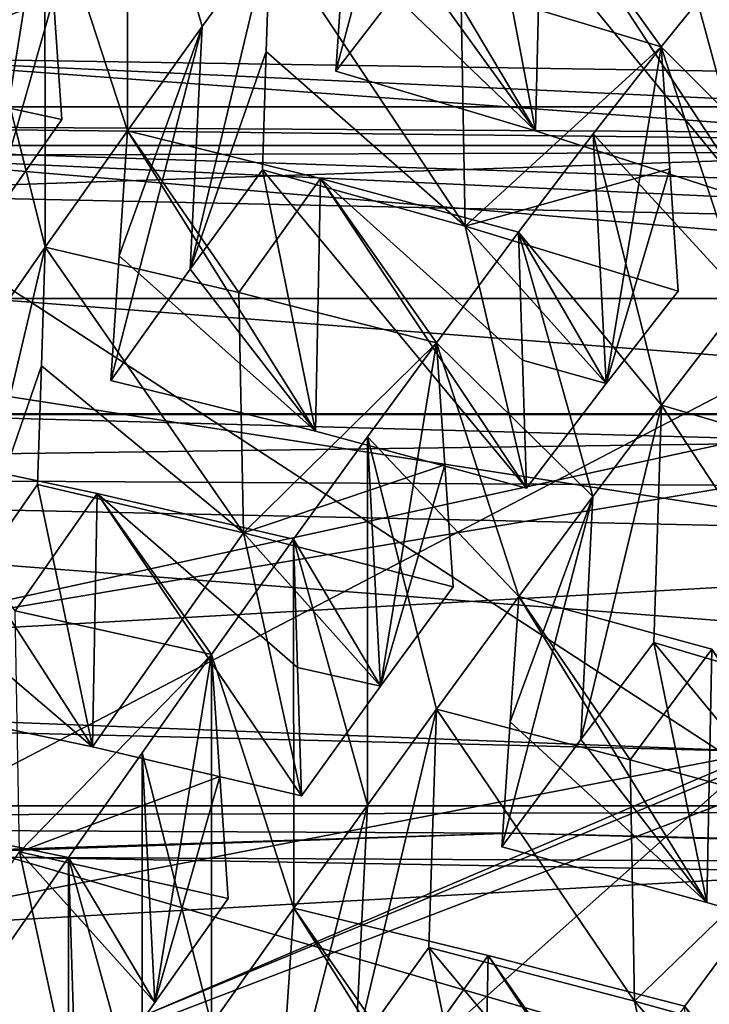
# Model space of a CAD drawing. Header units: millimetres. Extents: x -108 to 102, y -29 to 80.
# Tile 151 of 256: x -65.305 to -64.569, y 34.248 to 35.299. Entities that reach past the tile are written whole.
import ezdxf

# ---------------------------------------------------------------- set-up
doc = ezdxf.new("R2010")
doc.units = ezdxf.units.MM
doc.header["$LTSCALE"] = 65.185185
for name, color, linetype in [('1013', 7, 'CONTINUOUS'), ('116', 7, 'CONTINUOUS'), ('1191', 7, 'CONTINUOUS'), ('1193', 7, 'CONTINUOUS'), ('1227', 7, 'CONTINUOUS'), ('1259', 7, 'CONTINUOUS'), ('1262', 7, 'CONTINUOUS'), ('1405', 7, 'CONTINUOUS'), ('1431', 7, 'CONTINUOUS'), ('1445', 7, 'CONTINUOUS'), ('146', 7, 'CONTINUOUS'), ('1475', 7, 'CONTINUOUS'), ('150', 7, 'CONTINUOUS'), ('160', 7, 'CONTINUOUS'), ('1622', 7, 'CONTINUOUS'), ('166', 7, 'CONTINUOUS'), ('1662', 7, 'CONTINUOUS'), ('167', 7, 'CONTINUOUS'), ('1673', 7, 'CONTINUOUS'), ('1767', 7, 'CONTINUOUS'), ('1794', 7, 'CONTINUOUS'), ('1809', 7, 'CONTINUOUS'), ('1840', 7, 'CONTINUOUS'), ('185', 7, 'CONTINUOUS'), ('1869', 7, 'CONTINUOUS'), ('1884', 7, 'CONTINUOUS'), ('198', 7, 'CONTINUOUS'), ('2101', 7, 'CONTINUOUS'), ('2196', 7, 'CONTINUOUS'), ('220', 7, 'CONTINUOUS'), ('2230', 7, 'CONTINUOUS'), ('224', 7, 'CONTINUOUS'), ('2256', 7, 'CONTINUOUS'), ('2347', 7, 'CONTINUOUS'), ('2375', 7, 'CONTINUOUS'), ('2413', 7, 'CONTINUOUS'), ('2416', 7, 'CONTINUOUS'), ('330', 7, 'CONTINUOUS'), ('374', 7, 'CONTINUOUS'), ('403', 7, 'CONTINUOUS'), ('412', 7, 'CONTINUOUS'), ('435', 7, 'CONTINUOUS'), ('524', 7, 'CONTINUOUS'), ('585', 7, 'CONTINUOUS'), ('656', 7, 'CONTINUOUS'), ('689', 7, 'CONTINUOUS'), ('707', 7, 'CONTINUOUS'), ('835', 7, 'CONTINUOUS'), ('842', 7, 'CONTINUOUS'), ('905', 7, 'CONTINUOUS'), ('910', 7, 'CONTINUOUS'), ('933', 7, 'CONTINUOUS'), ('948', 7, 'CONTINUOUS'), ('979', 7, 'CONTINUOUS')]:
    doc.layers.add(name, color=color, linetype=linetype)

msp = doc.modelspace()

# ---------------------------------------------------------------- linework, layer by layer
at = {"layer": '1013', "linetype": 'CONTINUOUS'}
for points in [[(-65.337, 35.0827, 225.8073), (-65.2779, 35.4511, 225.9486), (-65.3507, 35.3475, 225.7642), (-65.337, 35.0827, 225.8073)], [(-65.337, 35.0827, 225.8073), (-65.2689, 35.3218, 225.9755), (-65.2779, 35.4511, 225.9486), (-65.337, 35.0827, 225.8073)], [(-65.337, 35.0827, 225.8073), (-65.2599, 35.1923, 226.0024), (-65.2689, 35.3218, 225.9755), (-65.337, 35.0827, 225.8073)]]:
    msp.add_3dface(points, dxfattribs=at)
at = {"layer": '116', "linetype": 'CONTINUOUS'}
for points in [[(-92.5, -10.5, 80.05), (-2.5, 79.5, 80.05), (-2.5, -10.5, 80.05), (-92.5, -10.5, 80.05)], [(-2.5, 79.5, 80.05), (-92.5, -10.5, 80.05), (-61.3855, 28.8369, 80.05), (-2.5, 79.5, 80.05)]]:
    msp.add_3dface(points, dxfattribs=at)
at = {"layer": '1191', "linetype": 'CONTINUOUS'}
for points in [[(-61.2976, 35.0214, 237.7405), (-67.2665, 35.1498, 238.4689), (-61.2976, 34.6887, 237.7992), (-61.2976, 35.0214, 237.7405)], [(-61.2976, 34.6887, 237.7992), (-67.2665, 35.1498, 238.4689), (-67.2665, 34.8172, 238.5276), (-61.2976, 34.6887, 237.7992)]]:
    msp.add_3dface(points, dxfattribs=at)
at = {"layer": '1193', "linetype": 'CONTINUOUS'}
for points in [[(-62.24, 34.7886, 238.3656), (-67.2665, 34.8172, 238.5276), (-65.5, 34.8783, 238.8741), (-62.24, 34.7886, 238.3656)], [(-61.2976, 34.6887, 237.7992), (-67.2665, 34.8172, 238.5276), (-62.24, 34.7886, 238.3656), (-61.2976, 34.6887, 237.7992)]]:
    msp.add_3dface(points, dxfattribs=at)
at = {"layer": '1227', "linetype": 'CONTINUOUS'}
for points in [[(-65.0376, 35.3912, 225.87), (-64.8298, 35.0783, 225.863), (-65.0418, 35.2649, 225.9013), (-65.0376, 35.3912, 225.87)], [(-65.0376, 35.3912, 225.87), (-64.8344, 35.3346, 225.8047), (-64.8298, 35.0783, 225.863), (-65.0376, 35.3912, 225.87)], [(-64.8344, 35.3346, 225.8047), (-64.6204, 35.27, 225.7367), (-64.8298, 35.0783, 225.863), (-64.8344, 35.3346, 225.8047)], [(-64.8298, 35.0783, 225.863), (-65.0459, 35.1387, 225.9325), (-65.0418, 35.2649, 225.9013), (-64.8298, 35.0783, 225.863)], [(-64.6204, 35.27, 225.7367), (-64.6114, 35.1396, 225.7638), (-64.8298, 35.0783, 225.863), (-64.6204, 35.27, 225.7367)], [(-64.6114, 35.1396, 225.7638), (-64.6024, 35.0091, 225.7909), (-64.8298, 35.0783, 225.863), (-64.6114, 35.1396, 225.7638)]]:
    msp.add_3dface(points, dxfattribs=at)
at = {"layer": '1259', "linetype": 'CONTINUOUS'}
for points in [[(-68.0413, 33.9507, 221.7019), (-63.6293, 33.912, 221.4823), (-68.0413, 35.2003, 221.4815), (-68.0413, 33.9507, 221.7019)], [(-68.0413, 35.2003, 221.4815), (-63.6293, 33.912, 221.4823), (-65.4772, 35.1174, 221.0113), (-68.0413, 35.2003, 221.4815)], [(-65.4772, 35.1174, 221.0113), (-63.6293, 33.912, 221.4823), (-62.9162, 35.2032, 221.498), (-65.4772, 35.1174, 221.0113)]]:
    msp.add_3dface(points, dxfattribs=at)
at = {"layer": '1262', "linetype": 'CONTINUOUS'}
for points in [[(-64.9892, 34.8596, 225.4503), (-65.1899, 35.1803, 225.4835), (-65.1989, 35.0469, 225.5027), (-64.9892, 34.8596, 225.4503)], [(-64.9839, 35.1292, 225.4161), (-65.1899, 35.1803, 225.4835), (-64.9892, 34.8596, 225.4503), (-64.9839, 35.1292, 225.4161)], [(-64.7643, 34.7986, 225.3776), (-64.9839, 35.1292, 225.4161), (-64.9892, 34.8596, 225.4503), (-64.7643, 34.7986, 225.3776)], [(-64.7727, 35.072, 225.3479), (-64.9839, 35.1292, 225.4161), (-64.7685, 34.9353, 225.3628), (-64.7727, 35.072, 225.3479)], [(-64.9839, 35.1292, 225.4161), (-64.7643, 34.7986, 225.3776), (-64.7685, 34.9353, 225.3628), (-64.9839, 35.1292, 225.4161)], [(-65.2078, 34.9136, 225.5218), (-64.9892, 34.8596, 225.4503), (-65.1989, 35.0469, 225.5027), (-65.2078, 34.9136, 225.5218)]]:
    msp.add_3dface(points, dxfattribs=at)
at = {"layer": '1405', "linetype": 'CONTINUOUS'}
for points in [[(-65.1102, 35.2916, 225.6858), (-65.0376, 35.3912, 225.87), (-65.1229, 35.0326, 225.737), (-65.1102, 35.2916, 225.6858)], [(-65.0376, 35.3912, 225.87), (-65.0418, 35.2649, 225.9013), (-65.1229, 35.0326, 225.737), (-65.0376, 35.3912, 225.87)], [(-65.1102, 35.2916, 225.6858), (-65.2078, 34.9136, 225.5218), (-65.1989, 35.0469, 225.5027), (-65.1102, 35.2916, 225.6858)], [(-65.2078, 34.9136, 225.5218), (-65.1102, 35.2916, 225.6858), (-65.1229, 35.0326, 225.737), (-65.2078, 34.9136, 225.5218)], [(-65.1899, 35.1803, 225.4835), (-65.1102, 35.2916, 225.6858), (-65.1989, 35.0469, 225.5027), (-65.1899, 35.1803, 225.4835)], [(-65.0418, 35.2649, 225.9013), (-65.0459, 35.1387, 225.9325), (-65.1229, 35.0326, 225.737), (-65.0418, 35.2649, 225.9013)]]:
    msp.add_3dface(points, dxfattribs=at)
at = {"layer": '1431', "linetype": 'CONTINUOUS'}
for points in [[(-64.9468, 34.1995, 224.3013), (-64.8685, 34.3084, 224.4999), (-64.8103, 34.0285, 224.017), (-64.9468, 34.1995, 224.3013)], [(-64.5868, 33.9707, 223.9443), (-64.8685, 34.3084, 224.4999), (-64.6491, 34.2511, 224.4286), (-64.5868, 33.9707, 223.9443)], [(-64.8685, 34.3084, 224.4999), (-64.5868, 33.9707, 223.9443), (-64.8103, 34.0285, 224.017), (-64.8685, 34.3084, 224.4999)], [(-64.4248, 34.1887, 224.3565), (-64.503, 34.0843, 224.1575), (-64.6491, 34.2511, 224.4286), (-64.4248, 34.1887, 224.3565)], [(-64.503, 34.0843, 224.1575), (-64.5868, 33.9707, 223.9443), (-64.6491, 34.2511, 224.4286), (-64.503, 34.0843, 224.1575)]]:
    msp.add_3dface(points, dxfattribs=at)
at = {"layer": '1445', "linetype": 'CONTINUOUS'}
for points in [[(-65.2273, 34.5224, 224.8413), (-65.4299, 34.8372, 224.8763), (-65.4389, 34.7031, 224.8956), (-65.2273, 34.5224, 224.8413)], [(-65.4299, 34.8372, 224.8763), (-65.2273, 34.5224, 224.8413), (-65.2222, 34.793, 224.8071), (-65.4299, 34.8372, 224.8763)], [(-65.2273, 34.5224, 224.8413), (-65.0043, 34.4702, 224.7678), (-65.2222, 34.793, 224.8071), (-65.2273, 34.5224, 224.8413)], [(-65.0043, 34.4702, 224.7678), (-65.0085, 34.6072, 224.7529), (-65.2222, 34.793, 224.8071), (-65.0043, 34.4702, 224.7678)], [(-65.0085, 34.6072, 224.7529), (-65.0127, 34.7441, 224.7381), (-65.2222, 34.793, 224.8071), (-65.0085, 34.6072, 224.7529)], [(-65.4479, 34.5692, 224.9148), (-65.2273, 34.5224, 224.8413), (-65.4389, 34.7031, 224.8956), (-65.4479, 34.5692, 224.9148)]]:
    msp.add_3dface(points, dxfattribs=at)
at = {"layer": '146', "color": 7, "linetype": 'CONTINUOUS', "true_color": 0x0303ff}
for points in [[(-70.8459, 34.7636, 219.005), (-72.2889, 34.7103, 218.7026), (-64.5131, 34.5177, 217.6102), (-70.8459, 34.7636, 219.005)], [(-72.2889, 34.7103, 218.7026), (-65.5, 34.3272, 216.5303), (-64.5131, 34.5177, 217.6102), (-72.2889, 34.7103, 218.7026)], [(-65.5, 34.3272, 216.5303), (-58.7111, 34.7103, 218.7026), (-64.5131, 34.5177, 217.6102), (-65.5, 34.3272, 216.5303)]]:
    msp.add_3dface(points, dxfattribs=at)
at = {"layer": '1475', "color": 7, "linetype": 'CONTINUOUS', "true_color": 0x303b4f}
for points in [[(-67.2665, 35.1498, 238.4689), (-61.2976, 35.0214, 237.7405), (-66.4869, 35.1942, 238.7204), (-67.2665, 35.1498, 238.4689)], [(-66.4869, 35.1942, 238.7204), (-61.2976, 35.0214, 237.7405), (-63.2082, 35.1583, 238.5169), (-66.4869, 35.1942, 238.7204)]]:
    msp.add_3dface(points, dxfattribs=at)
at = {"layer": '150', "color": 7, "linetype": 'CONTINUOUS', "true_color": 0x0303ff}
for points in [[(-65.5, 38.3385, 239.2794), (-58.7111, 37.9555, 237.1071), (-65.5, 34.4053, 239.9729), (-65.5, 38.3385, 239.2794)], [(-65.5, 34.4053, 239.9729), (-58.7111, 37.9555, 237.1071), (-63.311, 34.3947, 239.7623), (-65.5, 34.4053, 239.9729)], [(-58.7111, 34.7103, 218.7026), (-65.5, 34.3272, 216.5303), (-59.725, 30.7142, 218.7387), (-58.7111, 34.7103, 218.7026)], [(-65.5, 34.3272, 216.5303), (-65.5, 30.4455, 217.2148), (-59.725, 30.7142, 218.7387), (-65.5, 34.3272, 216.5303)]]:
    msp.add_3dface(points, dxfattribs=at)
at = {"layer": '160', "color": 7, "linetype": 'CONTINUOUS', "true_color": 0x0303ff}
msp.add_3dface([(-63.2017, 35.0521, 162.05), (-59.6986, 32.6148, 162.05), (-65.5, 34.1, 162.05), (-63.2017, 35.0521, 162.05)], dxfattribs=at)
at = {"layer": '1622', "linetype": 'CONTINUOUS'}
for points in [[(-65.2443, 34.13, 224.16), (-65.4616, 34.4475, 224.2001), (-65.4665, 34.1761, 224.2343), (-65.2443, 34.13, 224.16)], [(-65.2527, 34.4044, 224.1303), (-65.4616, 34.4475, 224.2001), (-65.2443, 34.13, 224.16), (-65.2527, 34.4044, 224.1303)]]:
    msp.add_3dface(points, dxfattribs=at)
at = {"layer": '166', "linetype": 'CONTINUOUS'}
for points in [[(-65.5001, 37, 216.7243), (-65.3035, 37, 216.6947), (-65.5, 34.1, 215.05), (-65.5001, 37, 216.7243)], [(-65.5, 34.1, 215.05), (-65.3035, 37, 216.6947), (-63.3292, 34.9313, 215.05), (-65.5, 34.1, 215.05)], [(-65.3035, 37, 216.6947), (-64.7481, 37, 216.4476), (-63.3292, 34.9313, 215.05), (-65.3035, 37, 216.6947)], [(-64.7481, 37, 216.4476), (-63.8004, 37, 215.9246), (-63.3292, 34.9313, 215.05), (-64.7481, 37, 216.4476)]]:
    msp.add_3dface(points, dxfattribs=at)
at = {"layer": '1662', "linetype": 'CONTINUOUS'}
for points in [[(-68.8385, 35.1647, 238.5403), (-62.1616, 35.1647, 238.5404), (-65.5, 35.1538, 238.8999), (-68.8385, 35.1647, 238.5403)], [(-65.5, 35.1538, 238.8999), (-62.1616, 35.1647, 238.5404), (-60.1884, 34.9066, 237.4983), (-65.5, 35.1538, 238.8999)], [(-68.7601, 34.8773, 238.35), (-65.5, 35.1538, 238.8999), (-62.2399, 34.8773, 238.35), (-68.7601, 34.8773, 238.35)], [(-65.5, 35.1538, 238.8999), (-60.1884, 34.9066, 237.4983), (-62.2399, 34.8773, 238.35), (-65.5, 35.1538, 238.8999)]]:
    msp.add_3dface(points, dxfattribs=at)
at = {"layer": '167', "linetype": 'CONTINUOUS'}
for points in [[(-63.2017, 35.0521, 162.05), (-65.5, 34.1, 162.05), (-63.3292, 34.9313, 215.05), (-63.2017, 35.0521, 162.05)], [(-65.5, 34.1, 162.05), (-65.5, 34.1, 215.05), (-63.3292, 34.9313, 215.05), (-65.5, 34.1, 162.05)]]:
    msp.add_3dface(points, dxfattribs=at)
at = {"layer": '1673', "linetype": 'CONTINUOUS'}
for points in [[(-68.4073, 34.3139, 239.5589), (-65.5, 34.4053, 239.9729), (-64.7788, 34.4304, 239.8948), (-68.4073, 34.3139, 239.5589)], [(-65.5, 34.4053, 239.9729), (-63.311, 34.3947, 239.7623), (-64.7788, 34.4304, 239.8948), (-65.5, 34.4053, 239.9729)], [(-63.311, 34.3947, 239.7623), (-61.2226, 34.3333, 239.097), (-64.7788, 34.4304, 239.8948), (-63.311, 34.3947, 239.7623)]]:
    msp.add_3dface(points, dxfattribs=at)
at = {"layer": '1767', "linetype": 'CONTINUOUS'}
for points in [[(-64.7725, 34.683, 224.6598), (-64.7815, 34.5494, 224.6789), (-64.5719, 34.3564, 224.6275), (-64.7725, 34.683, 224.6598)], [(-64.5666, 34.6269, 224.5933), (-64.7725, 34.683, 224.6598), (-64.5719, 34.3564, 224.6275), (-64.5666, 34.6269, 224.5933)], [(-64.3468, 34.2914, 224.5555), (-64.5666, 34.6269, 224.5933), (-64.5719, 34.3564, 224.6275), (-64.3468, 34.2914, 224.5555)], [(-64.7815, 34.5494, 224.6789), (-64.7904, 34.4159, 224.6981), (-64.5719, 34.3564, 224.6275), (-64.7815, 34.5494, 224.6789)]]:
    msp.add_3dface(points, dxfattribs=at)
at = {"layer": '1794', "linetype": 'CONTINUOUS'}
for points in [[(-65.2776, 35.0561, 225.2614), (-65.0662, 34.7512, 225.2517), (-65.2818, 34.9293, 225.2928), (-65.2776, 35.0561, 225.2614)], [(-65.0662, 34.7512, 225.2517), (-65.2776, 35.0561, 225.2614), (-65.071, 35.0078, 225.1933), (-65.0662, 34.7512, 225.2517)], [(-64.8604, 34.954, 225.1248), (-65.0662, 34.7512, 225.2517), (-65.071, 35.0078, 225.1933), (-64.8604, 34.954, 225.1248)], [(-64.8604, 34.954, 225.1248), (-64.8514, 34.8238, 225.1518), (-65.0662, 34.7512, 225.2517), (-64.8604, 34.954, 225.1248)], [(-65.0662, 34.7512, 225.2517), (-65.286, 34.8026, 225.3241), (-65.2818, 34.9293, 225.2928), (-65.0662, 34.7512, 225.2517)], [(-64.8514, 34.8238, 225.1518), (-64.8424, 34.6935, 225.1789), (-65.0662, 34.7512, 225.2517), (-64.8514, 34.8238, 225.1518)]]:
    msp.add_3dface(points, dxfattribs=at)
at = {"layer": '1809', "linetype": 'CONTINUOUS'}
for points in [[(-65.3097, 34.6676, 224.5852), (-65.1004, 34.621, 224.5158), (-65.3051, 34.4106, 224.6437), (-65.3097, 34.6676, 224.5852)], [(-65.1004, 34.621, 224.5158), (-65.0914, 34.4908, 224.5429), (-65.3051, 34.4106, 224.6437), (-65.1004, 34.621, 224.5158)], [(-65.0914, 34.4908, 224.5429), (-65.0824, 34.3606, 224.5699), (-65.3051, 34.4106, 224.6437), (-65.0914, 34.4908, 224.5429)]]:
    msp.add_3dface(points, dxfattribs=at)
at = {"layer": '1840', "linetype": 'CONTINUOUS'}
for points in [[(-64.7062, 34.5302, 224.9123), (-64.6285, 34.6339, 225.1101), (-64.5719, 34.3564, 224.6275), (-64.7062, 34.5302, 224.9123)], [(-64.6285, 34.6339, 225.1101), (-64.4114, 34.5695, 225.041), (-64.3468, 34.2914, 224.5555), (-64.6285, 34.6339, 225.1101)], [(-64.6285, 34.6339, 225.1101), (-64.3468, 34.2914, 224.5555), (-64.5719, 34.3564, 224.6275), (-64.6285, 34.6339, 225.1101)], [(-64.7904, 34.4159, 224.6981), (-64.7062, 34.5302, 224.9123), (-64.5719, 34.3564, 224.6275), (-64.7904, 34.4159, 224.6981)]]:
    msp.add_3dface(points, dxfattribs=at)
at = {"layer": '185', "linetype": 'CONTINUOUS'}
for points in [[(-60.0501, 35.7729, 243.4059), (-70.9501, 35.7724, 243.4072), (-60.05, 34.0781, 242.7484), (-60.0501, 35.7729, 243.4059)], [(-70.9501, 35.7724, 243.4072), (-70.95, 34.0779, 242.7484), (-60.05, 34.0781, 242.7484), (-70.9501, 35.7724, 243.4072)]]:
    msp.add_3dface(points, dxfattribs=at)
at = {"layer": '1869', "linetype": 'CONTINUOUS'}
for points in [[(-68.76, 34.7886, 238.3656), (-68.7601, 34.8773, 238.35), (-62.2399, 34.8773, 238.35), (-68.76, 34.7886, 238.3656)], [(-65.5, 34.8783, 238.8741), (-68.76, 34.7886, 238.3656), (-62.2399, 34.8773, 238.35), (-65.5, 34.8783, 238.8741)], [(-62.24, 34.7886, 238.3656), (-65.5, 34.8783, 238.8741), (-62.2399, 34.8773, 238.35), (-62.24, 34.7886, 238.3656)]]:
    msp.add_3dface(points, dxfattribs=at)
at = {"layer": '1884', "linetype": 'CONTINUOUS'}
for points in [[(-65.0125, 34.3502, 224.0507), (-65.0305, 34.0818, 224.0893), (-64.8103, 34.0285, 224.017), (-65.0125, 34.3502, 224.0507)], [(-64.8052, 34.2999, 223.9828), (-65.0125, 34.3502, 224.0507), (-64.8103, 34.0285, 224.017), (-64.8052, 34.2999, 223.9828)], [(-64.5868, 33.9707, 223.9443), (-64.8052, 34.2999, 223.9828), (-64.8103, 34.0285, 224.017), (-64.5868, 33.9707, 223.9443)], [(-64.5868, 33.9707, 223.9443), (-64.5953, 34.2457, 223.9145), (-64.8052, 34.2999, 223.9828), (-64.5868, 33.9707, 223.9443)]]:
    msp.add_3dface(points, dxfattribs=at)
at = {"layer": '198', "linetype": 'CONTINUOUS'}
for points in [[(-60.7178, 37, 219.1595), (-65.5, 37, 217.8868), (-59.7692, 34.9632, 220.1367), (-60.7178, 37, 219.1595)], [(-65.5, 37, 217.8868), (-65.5, 34.6398, 218.303), (-59.7692, 34.9632, 220.1367), (-65.5, 37, 217.8868)]]:
    msp.add_3dface(points, dxfattribs=at)
at = {"layer": '2101', "linetype": 'CONTINUOUS'}
msp.add_3dface([(-64.3624, 35.2928, 226.4086), (-64.5983, 35.379, 226.4808), (-64.3715, 35.4237, 226.3814), (-64.3624, 35.2928, 226.4086)], dxfattribs=at)
at = {"layer": '2196', "linetype": 'CONTINUOUS'}
for points in [[(-65.0459, 35.1387, 225.9325), (-64.9892, 34.8596, 225.4503), (-65.1229, 35.0326, 225.737), (-65.0459, 35.1387, 225.9325)], [(-64.7643, 34.7986, 225.3776), (-65.0459, 35.1387, 225.9325), (-64.8298, 35.0783, 225.863), (-64.7643, 34.7986, 225.3776)], [(-65.0459, 35.1387, 225.9325), (-64.7643, 34.7986, 225.3776), (-64.9892, 34.8596, 225.4503), (-65.0459, 35.1387, 225.9325)], [(-64.6024, 35.0091, 225.7909), (-64.6794, 34.9105, 225.5942), (-64.8298, 35.0783, 225.863), (-64.6024, 35.0091, 225.7909)], [(-64.6794, 34.9105, 225.5942), (-64.7643, 34.7986, 225.3776), (-64.8298, 35.0783, 225.863), (-64.6794, 34.9105, 225.5942)], [(-64.9892, 34.8596, 225.4503), (-65.2078, 34.9136, 225.5218), (-65.1229, 35.0326, 225.737), (-64.9892, 34.8596, 225.4503)]]:
    msp.add_3dface(points, dxfattribs=at)
at = {"layer": '220', "linetype": 'CONTINUOUS'}
msp.add_3dface([(-65.4825, 35.2405, 226.0764), (-65.2599, 35.1923, 226.0024), (-65.337, 35.0827, 225.8073), (-65.4825, 35.2405, 226.0764)], dxfattribs=at)
at = {"layer": '2230', "color": 7, "linetype": 'CONTINUOUS', "true_color": 0x303b4f}
for points in [[(-60.1541, 37.9022, 236.8048), (-66.4869, 38.1481, 238.1996), (-60.1541, 34.9482, 237.3256), (-60.1541, 37.9022, 236.8048)], [(-66.4869, 38.1481, 238.1996), (-66.4869, 35.1942, 238.7204), (-63.2082, 35.1583, 238.5169), (-66.4869, 38.1481, 238.1996)], [(-66.4869, 38.1481, 238.1996), (-63.2082, 35.1583, 238.5169), (-60.1541, 34.9482, 237.3256), (-66.4869, 38.1481, 238.1996)]]:
    msp.add_3dface(points, dxfattribs=at)
at = {"layer": '224', "linetype": 'CONTINUOUS'}
for points in [[(-64.8685, 34.3084, 224.4999), (-64.9468, 34.1995, 224.3013), (-64.8602, 34.5627, 224.437), (-64.8685, 34.3084, 224.4999)], [(-64.8602, 34.5627, 224.437), (-64.9468, 34.1995, 224.3013), (-64.9339, 34.4603, 224.2499), (-64.8602, 34.5627, 224.437)], [(-64.9468, 34.1995, 224.3013), (-65.0305, 34.0818, 224.0893), (-64.9339, 34.4603, 224.2499), (-64.9468, 34.1995, 224.3013)], [(-64.9339, 34.4603, 224.2499), (-65.0305, 34.0818, 224.0893), (-65.0125, 34.3502, 224.0507), (-64.9339, 34.4603, 224.2499)]]:
    msp.add_3dface(points, dxfattribs=at)
at = {"layer": '2256', "color": 7, "linetype": 'CONTINUOUS', "true_color": 0x303b4f}
for points in [[(-70.8459, 34.7636, 219.005), (-64.5131, 34.5177, 217.6102), (-70.8459, 31.8097, 219.5258), (-70.8459, 34.7636, 219.005)], [(-64.5131, 34.5177, 217.6102), (-67.7918, 31.5996, 218.3346), (-70.8459, 31.8097, 219.5258), (-64.5131, 34.5177, 217.6102)], [(-64.5131, 34.5177, 217.6102), (-64.5131, 31.5637, 218.131), (-67.7918, 31.5996, 218.3346), (-64.5131, 34.5177, 217.6102)]]:
    msp.add_3dface(points, dxfattribs=at)
at = {"layer": '2347', "linetype": 'CONTINUOUS'}
for points in [[(-62.1616, 35.1647, 238.5404), (-68.8385, 35.1647, 238.5403), (-68.9156, 35.206, 238.7746), (-62.1616, 35.1647, 238.5404)], [(-62.0844, 35.206, 238.7745), (-62.1616, 35.1647, 238.5404), (-68.9156, 35.206, 238.7746), (-62.0844, 35.206, 238.7745)]]:
    msp.add_3dface(points, dxfattribs=at)
at = {"layer": '2375', "linetype": 'CONTINUOUS'}
for points in [[(-68.9919, 35.0011, 239.0524), (-62.0081, 35.0011, 239.0524), (-65.5, 35.2586, 239.4943), (-68.9919, 35.0011, 239.0524)], [(-62.0844, 35.206, 238.7745), (-68.9156, 35.206, 238.7746), (-65.5, 35.2586, 239.4943), (-62.0844, 35.206, 238.7745)], [(-65.5, 35.2586, 239.4943), (-62.0081, 35.0011, 239.0524), (-59.8866, 34.9974, 238.013), (-65.5, 35.2586, 239.4943)], [(-62.0844, 35.206, 238.7745), (-65.5, 35.2586, 239.4943), (-59.8866, 34.9974, 238.013), (-62.0844, 35.206, 238.7745)]]:
    msp.add_3dface(points, dxfattribs=at)
at = {"layer": '2413', "color": 7, "linetype": 'CONTINUOUS', "true_color": 0x303b4f}
for points in [[(-59.7692, 34.9632, 220.1367), (-65.5, 34.6398, 218.303), (-60.7141, 35.4458, 222.8741), (-59.7692, 34.9632, 220.1367)], [(-65.5, 34.6398, 218.303), (-62.9162, 35.2032, 221.498), (-60.7141, 35.4458, 222.8741), (-65.5, 34.6398, 218.303)], [(-65.5, 34.6398, 218.303), (-65.4772, 35.1174, 221.0113), (-62.9162, 35.2032, 221.498), (-65.5, 34.6398, 218.303)]]:
    msp.add_3dface(points, dxfattribs=at)
at = {"layer": '2416', "linetype": 'CONTINUOUS'}
for points in [[(-67.5711, 34.4439, 239.7244), (-68.4073, 34.3139, 239.5589), (-64.7788, 34.4304, 239.8948), (-67.5711, 34.4439, 239.7244)], [(-61.2226, 34.3333, 239.097), (-67.5711, 34.4439, 239.7244), (-64.7788, 34.4304, 239.8948), (-61.2226, 34.3333, 239.097)]]:
    msp.add_3dface(points, dxfattribs=at)
at = {"layer": '330', "linetype": 'CONTINUOUS'}
msp.add_3dface([(-64.5953, 34.2457, 223.9145), (-64.503, 34.0843, 224.1575), (-64.5166, 34.3521, 224.1145), (-64.5953, 34.2457, 223.9145)], dxfattribs=at)
at = {"layer": '374', "linetype": 'CONTINUOUS'}
for points in [[(-64.4114, 34.5695, 225.041), (-64.6285, 34.6339, 225.1101), (-64.6202, 34.8874, 225.0474), (-64.4114, 34.5695, 225.041)], [(-64.416, 34.827, 224.9824), (-64.4114, 34.5695, 225.041), (-64.6202, 34.8874, 225.0474), (-64.416, 34.827, 224.9824)]]:
    msp.add_3dface(points, dxfattribs=at)
at = {"layer": '403', "linetype": 'CONTINUOUS'}
for points in [[(-64.8816, 35.3562, 226.3511), (-64.8059, 35.4507, 226.5451), (-64.7546, 35.1803, 226.0634), (-64.8816, 35.3562, 226.3511)], [(-64.8059, 35.4507, 226.5451), (-64.5983, 35.379, 226.4808), (-64.5243, 35.106, 225.9911), (-64.8059, 35.4507, 226.5451)], [(-64.7546, 35.1803, 226.0634), (-64.8059, 35.4507, 226.5451), (-64.5243, 35.106, 225.9911), (-64.7546, 35.1803, 226.0634)], [(-64.5983, 35.379, 226.4808), (-64.3624, 35.2928, 226.4086), (-64.4405, 35.2054, 226.2067), (-64.5983, 35.379, 226.4808)], [(-64.5243, 35.106, 225.9911), (-64.5983, 35.379, 226.4808), (-64.4405, 35.2054, 226.2067), (-64.5243, 35.106, 225.9911)], [(-64.9678, 35.2439, 226.1313), (-64.8816, 35.3562, 226.3511), (-64.7546, 35.1803, 226.0634), (-64.9678, 35.2439, 226.1313)]]:
    msp.add_3dface(points, dxfattribs=at)
at = {"layer": '412', "linetype": 'CONTINUOUS'}
for points in [[(-68.992, 34.4595, 239.1479), (-67.5711, 34.4439, 239.7244), (-62.008, 34.4595, 239.1479), (-68.992, 34.4595, 239.1479)], [(-67.5711, 34.4439, 239.7244), (-61.2226, 34.3333, 239.097), (-62.008, 34.4595, 239.1479), (-67.5711, 34.4439, 239.7244)]]:
    msp.add_3dface(points, dxfattribs=at)
at = {"layer": '435', "linetype": 'CONTINUOUS'}
for points in [[(-64.6202, 34.8874, 225.0474), (-64.6285, 34.6339, 225.1101), (-64.7062, 34.5302, 224.9123), (-64.6202, 34.8874, 225.0474)], [(-64.6202, 34.8874, 225.0474), (-64.7062, 34.5302, 224.9123), (-64.6934, 34.79, 224.861), (-64.6202, 34.8874, 225.0474)], [(-64.7062, 34.5302, 224.9123), (-64.7904, 34.4159, 224.6981), (-64.6934, 34.79, 224.861), (-64.7062, 34.5302, 224.9123)], [(-64.6934, 34.79, 224.861), (-64.7904, 34.4159, 224.6981), (-64.7815, 34.5494, 224.6789), (-64.6934, 34.79, 224.861)], [(-64.7725, 34.683, 224.6598), (-64.6934, 34.79, 224.861), (-64.7815, 34.5494, 224.6789), (-64.7725, 34.683, 224.6598)]]:
    msp.add_3dface(points, dxfattribs=at)
at = {"layer": '524', "linetype": 'CONTINUOUS'}
for points in [[(-65.2779, 35.4511, 225.9486), (-65.4825, 35.2405, 226.0764), (-65.4872, 35.4959, 226.0183), (-65.2779, 35.4511, 225.9486)], [(-65.2689, 35.3218, 225.9755), (-65.4825, 35.2405, 226.0764), (-65.2779, 35.4511, 225.9486), (-65.2689, 35.3218, 225.9755)], [(-65.2599, 35.1923, 226.0024), (-65.4825, 35.2405, 226.0764), (-65.2689, 35.3218, 225.9755), (-65.2599, 35.1923, 226.0024)]]:
    msp.add_3dface(points, dxfattribs=at)
at = {"layer": '585', "linetype": 'CONTINUOUS'}
for points in [[(-64.9337, 34.8537, 224.9386), (-64.92, 34.5872, 224.9816), (-64.8604, 34.954, 225.1248), (-64.9337, 34.8537, 224.9386)], [(-64.8604, 34.954, 225.1248), (-64.92, 34.5872, 224.9816), (-64.8514, 34.8238, 225.1518), (-64.8604, 34.954, 225.1248)], [(-65.0127, 34.7441, 224.7381), (-64.92, 34.5872, 224.9816), (-64.9337, 34.8537, 224.9386), (-65.0127, 34.7441, 224.7381)], [(-64.92, 34.5872, 224.9816), (-64.8424, 34.6935, 225.1789), (-64.8514, 34.8238, 225.1518), (-64.92, 34.5872, 224.9816)], [(-65.0085, 34.6072, 224.7529), (-64.92, 34.5872, 224.9816), (-65.0127, 34.7441, 224.7381), (-65.0085, 34.6072, 224.7529)], [(-65.0043, 34.4702, 224.7678), (-64.92, 34.5872, 224.9816), (-65.0085, 34.6072, 224.7529), (-65.0043, 34.4702, 224.7678)]]:
    msp.add_3dface(points, dxfattribs=at)
at = {"layer": '656', "linetype": 'CONTINUOUS'}
for points in [[(-65.364, 34.6906, 225.1268), (-65.286, 34.8026, 225.3241), (-65.4479, 34.5692, 224.9148), (-65.364, 34.6906, 225.1268)], [(-65.4479, 34.5692, 224.9148), (-65.286, 34.8026, 225.3241), (-65.2273, 34.5224, 224.8413), (-65.4479, 34.5692, 224.9148)], [(-65.286, 34.8026, 225.3241), (-65.0662, 34.7512, 225.2517), (-65.2273, 34.5224, 224.8413), (-65.286, 34.8026, 225.3241)], [(-65.0662, 34.7512, 225.2517), (-65.0043, 34.4702, 224.7678), (-65.2273, 34.5224, 224.8413), (-65.0662, 34.7512, 225.2517)], [(-64.8424, 34.6935, 225.1789), (-64.92, 34.5872, 224.9816), (-65.0662, 34.7512, 225.2517), (-64.8424, 34.6935, 225.1789)], [(-64.92, 34.5872, 224.9816), (-65.0043, 34.4702, 224.7678), (-65.0662, 34.7512, 225.2517), (-64.92, 34.5872, 224.9816)]]:
    msp.add_3dface(points, dxfattribs=at)
at = {"layer": '689', "linetype": 'CONTINUOUS'}
for points in [[(-65.1899, 35.1803, 225.4835), (-65.2779, 35.4511, 225.9486), (-65.1902, 35.5737, 226.1709), (-65.1899, 35.1803, 225.4835)], [(-65.1102, 35.2916, 225.6858), (-65.1899, 35.1803, 225.4835), (-65.1902, 35.5737, 226.1709), (-65.1102, 35.2916, 225.6858)], [(-65.0376, 35.3912, 225.87), (-65.1102, 35.2916, 225.6858), (-65.1902, 35.5737, 226.1709), (-65.0376, 35.3912, 225.87)], [(-65.2779, 35.4511, 225.9486), (-65.2776, 35.0561, 225.2614), (-65.3507, 35.3475, 225.7642), (-65.2779, 35.4511, 225.9486)], [(-65.2776, 35.0561, 225.2614), (-65.2779, 35.4511, 225.9486), (-65.1899, 35.1803, 225.4835), (-65.2776, 35.0561, 225.2614)], [(-64.6204, 35.27, 225.7367), (-64.8344, 35.3346, 225.8047), (-64.7484, 35.4484, 226.0292), (-64.6204, 35.27, 225.7367)], [(-64.5328, 35.3788, 225.9615), (-64.6204, 35.27, 225.7367), (-64.7484, 35.4484, 226.0292), (-64.5328, 35.3788, 225.9615)], [(-64.5328, 35.3788, 225.9615), (-64.4534, 35.1022, 225.4736), (-64.6204, 35.27, 225.7367), (-64.5328, 35.3788, 225.9615)], [(-65.2776, 35.0561, 225.2614), (-65.3511, 34.9509, 225.0756), (-65.3507, 35.3475, 225.7642), (-65.2776, 35.0561, 225.2614)], [(-64.6204, 35.27, 225.7367), (-64.5325, 35.0017, 225.2712), (-64.693, 35.1769, 225.5512), (-64.6204, 35.27, 225.7367)], [(-64.4534, 35.1022, 225.4736), (-64.5325, 35.0017, 225.2712), (-64.6204, 35.27, 225.7367), (-64.4534, 35.1022, 225.4736)], [(-65.071, 35.0078, 225.1933), (-65.2776, 35.0561, 225.2614), (-65.1899, 35.1803, 225.4835), (-65.071, 35.0078, 225.1933)], [(-65.071, 35.0078, 225.1933), (-65.1899, 35.1803, 225.4835), (-64.9839, 35.1292, 225.4161), (-65.071, 35.0078, 225.1933)], [(-64.693, 35.1769, 225.5512), (-64.6202, 34.8874, 225.0474), (-64.7727, 35.072, 225.3479), (-64.693, 35.1769, 225.5512)], [(-64.5325, 35.0017, 225.2712), (-64.6202, 34.8874, 225.0474), (-64.693, 35.1769, 225.5512), (-64.5325, 35.0017, 225.2712)], [(-64.8604, 34.954, 225.1248), (-65.071, 35.0078, 225.1933), (-64.9839, 35.1292, 225.4161), (-64.8604, 34.954, 225.1248)], [(-64.7727, 35.072, 225.3479), (-64.8604, 34.954, 225.1248), (-64.9839, 35.1292, 225.4161), (-64.7727, 35.072, 225.3479)], [(-64.6934, 34.79, 224.861), (-64.8604, 34.954, 225.1248), (-64.7727, 35.072, 225.3479), (-64.6934, 34.79, 224.861)], [(-64.6202, 34.8874, 225.0474), (-64.6934, 34.79, 224.861), (-64.7727, 35.072, 225.3479), (-64.6202, 34.8874, 225.0474)], [(-64.416, 34.827, 224.9824), (-64.6202, 34.8874, 225.0474), (-64.5325, 35.0017, 225.2712), (-64.416, 34.827, 224.9824)], [(-64.7725, 34.683, 224.6598), (-64.9337, 34.8537, 224.9386), (-64.8604, 34.954, 225.1248), (-64.7725, 34.683, 224.6598)], [(-64.6934, 34.79, 224.861), (-64.7725, 34.683, 224.6598), (-64.8604, 34.954, 225.1248), (-64.6934, 34.79, 224.861)], [(-64.9339, 34.4603, 224.2499), (-65.0127, 34.7441, 224.7381), (-64.9337, 34.8537, 224.9386), (-64.9339, 34.4603, 224.2499)], [(-64.8602, 34.5627, 224.437), (-64.9339, 34.4603, 224.2499), (-64.9337, 34.8537, 224.9386), (-64.8602, 34.5627, 224.437)], [(-64.7725, 34.683, 224.6598), (-64.8602, 34.5627, 224.437), (-64.9337, 34.8537, 224.9386), (-64.7725, 34.683, 224.6598)], [(-65.3097, 34.6676, 224.5852), (-65.4299, 34.8372, 224.8763), (-65.2222, 34.793, 224.8071), (-65.3097, 34.6676, 224.5852)], [(-65.1004, 34.621, 224.5158), (-65.3097, 34.6676, 224.5852), (-65.2222, 34.793, 224.8071), (-65.1004, 34.621, 224.5158)], [(-65.0127, 34.7441, 224.7381), (-65.1004, 34.621, 224.5158), (-65.2222, 34.793, 224.8071), (-65.0127, 34.7441, 224.7381)], [(-65.0127, 34.7441, 224.7381), (-65.0125, 34.3502, 224.0507), (-65.1004, 34.621, 224.5158), (-65.0127, 34.7441, 224.7381)], [(-64.9339, 34.4603, 224.2499), (-65.0125, 34.3502, 224.0507), (-65.0127, 34.7441, 224.7381), (-64.9339, 34.4603, 224.2499)], [(-64.8602, 34.5627, 224.437), (-64.7725, 34.683, 224.6598), (-64.6538, 34.5088, 224.37), (-64.8602, 34.5627, 224.437)], [(-64.6538, 34.5088, 224.37), (-64.7725, 34.683, 224.6598), (-64.5666, 34.6269, 224.5933), (-64.6538, 34.5088, 224.37)], [(-65.1004, 34.621, 224.5158), (-65.1002, 34.2262, 223.8286), (-65.1743, 34.5163, 224.3288), (-65.1004, 34.621, 224.5158)], [(-65.0125, 34.3502, 224.0507), (-65.1002, 34.2262, 223.8286), (-65.1004, 34.621, 224.5158), (-65.0125, 34.3502, 224.0507)], [(-64.4429, 34.4506, 224.3021), (-64.6538, 34.5088, 224.37), (-64.5666, 34.6269, 224.5933), (-64.4429, 34.4506, 224.3021)], [(-65.1743, 34.5163, 224.3288), (-65.1743, 34.1207, 223.641), (-65.2527, 34.4044, 224.1303), (-65.1743, 34.5163, 224.3288)], [(-65.1002, 34.2262, 223.8286), (-65.1743, 34.1207, 223.641), (-65.1743, 34.5163, 224.3288), (-65.1002, 34.2262, 223.8286)], [(-65.2527, 34.4044, 224.1303), (-65.3404, 34.2783, 223.9085), (-65.4616, 34.4475, 224.2001), (-65.2527, 34.4044, 224.1303)], [(-65.2525, 34.0087, 223.4433), (-65.3404, 34.2783, 223.9085), (-65.2527, 34.4044, 224.1303), (-65.2525, 34.0087, 223.4433)], [(-65.1743, 34.1207, 223.641), (-65.2525, 34.0087, 223.4433), (-65.2527, 34.4044, 224.1303), (-65.1743, 34.1207, 223.641)], [(-65.0125, 34.3502, 224.0507), (-64.8927, 34.1778, 223.7603), (-65.1002, 34.2262, 223.8286), (-65.0125, 34.3502, 224.0507)], [(-64.8927, 34.1778, 223.7603), (-65.0125, 34.3502, 224.0507), (-64.8052, 34.2999, 223.9828), (-64.8927, 34.1778, 223.7603)], [(-64.5953, 34.2457, 223.9145), (-64.5166, 34.3521, 224.1145), (-64.4427, 34.0625, 223.6137), (-64.5953, 34.2457, 223.9145)], [(-64.683, 34.1257, 223.6917), (-64.8927, 34.1778, 223.7603), (-64.8052, 34.2999, 223.9828), (-64.683, 34.1257, 223.6917)], [(-64.5953, 34.2457, 223.9145), (-64.683, 34.1257, 223.6917), (-64.8052, 34.2999, 223.9828), (-64.5953, 34.2457, 223.9145)], [(-65.3402, 33.8824, 223.2216), (-65.3404, 34.2783, 223.9085), (-65.2525, 34.0087, 223.4433), (-65.3402, 33.8824, 223.2216)]]:
    msp.add_3dface(points, dxfattribs=at)
at = {"layer": '707', "linetype": 'CONTINUOUS'}
for points in [[(-65.364, 34.6906, 225.1268), (-65.3511, 34.9509, 225.0756), (-65.2776, 35.0561, 225.2614), (-65.364, 34.6906, 225.1268)], [(-65.364, 34.6906, 225.1268), (-65.2776, 35.0561, 225.2614), (-65.2818, 34.9293, 225.2928), (-65.364, 34.6906, 225.1268)], [(-65.286, 34.8026, 225.3241), (-65.364, 34.6906, 225.1268), (-65.2818, 34.9293, 225.2928), (-65.286, 34.8026, 225.3241)]]:
    msp.add_3dface(points, dxfattribs=at)
at = {"layer": '835', "linetype": 'CONTINUOUS'}
for points in [[(-65.1004, 34.621, 224.5158), (-65.1743, 34.5163, 224.3288), (-65.1607, 34.2495, 224.3716), (-65.1004, 34.621, 224.5158)], [(-65.1004, 34.621, 224.5158), (-65.1607, 34.2495, 224.3716), (-65.0914, 34.4908, 224.5429), (-65.1004, 34.621, 224.5158)], [(-65.1743, 34.5163, 224.3288), (-65.2527, 34.4044, 224.1303), (-65.1607, 34.2495, 224.3716), (-65.1743, 34.5163, 224.3288)], [(-65.1607, 34.2495, 224.3716), (-65.0824, 34.3606, 224.5699), (-65.0914, 34.4908, 224.5429), (-65.1607, 34.2495, 224.3716)], [(-65.1607, 34.2495, 224.3716), (-65.2527, 34.4044, 224.1303), (-65.2443, 34.13, 224.16), (-65.1607, 34.2495, 224.3716)]]:
    msp.add_3dface(points, dxfattribs=at)
at = {"layer": '842', "linetype": 'CONTINUOUS'}
for points in [[(-64.7546, 35.1803, 226.0634), (-64.95, 35.5088, 226.0933), (-64.9589, 35.3763, 226.1123), (-64.7546, 35.1803, 226.0634)], [(-64.95, 35.5088, 226.0933), (-64.7546, 35.1803, 226.0634), (-64.7484, 35.4484, 226.0292), (-64.95, 35.5088, 226.0933)], [(-64.7546, 35.1803, 226.0634), (-64.5243, 35.106, 225.9911), (-64.7484, 35.4484, 226.0292), (-64.7546, 35.1803, 226.0634)], [(-64.5243, 35.106, 225.9911), (-64.5328, 35.3788, 225.9615), (-64.7484, 35.4484, 226.0292), (-64.5243, 35.106, 225.9911)], [(-64.9678, 35.2439, 226.1313), (-64.7546, 35.1803, 226.0634), (-64.9589, 35.3763, 226.1123), (-64.9678, 35.2439, 226.1313)]]:
    msp.add_3dface(points, dxfattribs=at)
at = {"layer": '905', "linetype": 'CONTINUOUS'}
for points in [[(-64.8685, 34.3084, 224.4999), (-64.8602, 34.5627, 224.437), (-64.6491, 34.2511, 224.4286), (-64.8685, 34.3084, 224.4999)], [(-64.8602, 34.5627, 224.437), (-64.6538, 34.5088, 224.37), (-64.6491, 34.2511, 224.4286), (-64.8602, 34.5627, 224.437)], [(-64.6538, 34.5088, 224.37), (-64.4429, 34.4506, 224.3021), (-64.6491, 34.2511, 224.4286), (-64.6538, 34.5088, 224.37)], [(-64.4429, 34.4506, 224.3021), (-64.4248, 34.1887, 224.3565), (-64.6491, 34.2511, 224.4286), (-64.4429, 34.4506, 224.3021)]]:
    msp.add_3dface(points, dxfattribs=at)
at = {"layer": '910', "linetype": 'CONTINUOUS'}
for points in [[(-64.8816, 35.3562, 226.3511), (-64.9678, 35.2439, 226.1313), (-64.8693, 35.6135, 226.2994), (-64.8816, 35.3562, 226.3511)], [(-64.8693, 35.6135, 226.2994), (-64.9678, 35.2439, 226.1313), (-64.9589, 35.3763, 226.1123), (-64.8693, 35.6135, 226.2994)]]:
    msp.add_3dface(points, dxfattribs=at)
at = {"layer": '933', "linetype": 'CONTINUOUS'}
for points in [[(-64.6204, 35.27, 225.7367), (-64.693, 35.1769, 225.5512), (-64.6794, 34.9105, 225.5942), (-64.6204, 35.27, 225.7367)], [(-64.6204, 35.27, 225.7367), (-64.6794, 34.9105, 225.5942), (-64.6114, 35.1396, 225.7638), (-64.6204, 35.27, 225.7367)], [(-64.693, 35.1769, 225.5512), (-64.7727, 35.072, 225.3479), (-64.6794, 34.9105, 225.5942), (-64.693, 35.1769, 225.5512)], [(-64.6794, 34.9105, 225.5942), (-64.6024, 35.0091, 225.7909), (-64.6114, 35.1396, 225.7638), (-64.6794, 34.9105, 225.5942)], [(-64.6794, 34.9105, 225.5942), (-64.7727, 35.072, 225.3479), (-64.7685, 34.9353, 225.3628), (-64.6794, 34.9105, 225.5942)], [(-64.7643, 34.7986, 225.3776), (-64.6794, 34.9105, 225.5942), (-64.7685, 34.9353, 225.3628), (-64.7643, 34.7986, 225.3776)]]:
    msp.add_3dface(points, dxfattribs=at)
at = {"layer": '948', "linetype": 'CONTINUOUS'}
for points in [[(-68.992, 34.4595, 239.1479), (-62.008, 34.4595, 239.1479), (-68.9919, 35.0011, 239.0524), (-68.992, 34.4595, 239.1479)], [(-68.9919, 35.0011, 239.0524), (-62.008, 34.4595, 239.1479), (-62.0081, 35.0011, 239.0524), (-68.9919, 35.0011, 239.0524)]]:
    msp.add_3dface(points, dxfattribs=at)
at = {"layer": '979', "linetype": 'CONTINUOUS'}
for points in [[(-65.3051, 34.4106, 224.6437), (-65.2443, 34.13, 224.16), (-65.4665, 34.1761, 224.2343), (-65.3051, 34.4106, 224.6437)], [(-65.0824, 34.3606, 224.5699), (-65.1607, 34.2495, 224.3716), (-65.3051, 34.4106, 224.6437), (-65.0824, 34.3606, 224.5699)], [(-65.1607, 34.2495, 224.3716), (-65.2443, 34.13, 224.16), (-65.3051, 34.4106, 224.6437), (-65.1607, 34.2495, 224.3716)]]:
    msp.add_3dface(points, dxfattribs=at)

doc.saveas('drawing.dxf')
